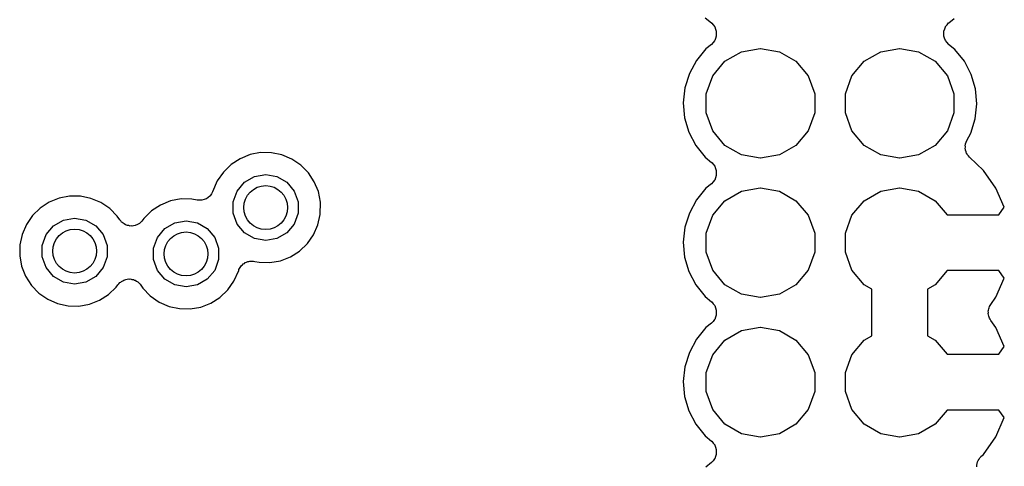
# Model space of a CAD drawing. Extents: x 83.8 to 170.2, y -169.8 to -83.8.
# Tile 16 of 18: x 135.4 to 144.4, y -95.8 to -91.7. Entities that reach past the tile are written whole.
import ezdxf

# ---------------------------------------------------------------- set-up
doc = ezdxf.new("R2010")
doc.units = 0
doc.header["$MEASUREMENT"] = 0
doc.layers.add('BLACK', color=7, linetype='CONTINUOUS')

msp = doc.modelspace()

# ---------------------------------------------------------------- linework, layer by layer
at = {"layer": 'Black'}
for p, q in [((141.682, -91.7184), (141.739, -91.7668)), ((143.903, -91.7657), (143.952, -91.7254)), ((141.739, -91.7668), (141.74, -91.7675)), ((141.74, -91.7675), (141.741, -91.768)), ((141.741, -91.768), (141.754, -91.7844)), ((141.754, -91.7844), (141.768, -91.8006)), ((141.768, -91.8006), (141.768, -91.8014)), ((141.768, -91.8014), (141.768, -91.8021)), ((141.768, -91.8021), (141.775, -91.8222)), ((141.775, -91.8222), (141.783, -91.842)), ((141.783, -91.842), (141.783, -91.8429)), ((141.783, -91.8429), (141.783, -91.8438)), ((141.783, -91.8438), (141.783, -91.865)), ((143.858, -91.8403), (143.866, -91.8204)), ((143.858, -91.8412), (143.858, -91.8403)), ((143.858, -91.842), (143.858, -91.8412)), ((143.858, -91.8632), (143.858, -91.842)), ((143.866, -91.8204), (143.873, -91.8006)), ((143.873, -91.8006), (143.874, -91.7999)), ((143.874, -91.799), (143.888, -91.783)), ((143.874, -91.7999), (143.874, -91.799)), ((143.888, -91.783), (143.901, -91.7668)), ((143.901, -91.7668), (143.902, -91.7663)), ((143.902, -91.7663), (143.903, -91.7657)), ((141.767, -91.9291), (141.753, -91.9452)), ((141.768, -91.9276), (141.767, -91.9283)), ((141.767, -91.9283), (141.767, -91.9291)), ((141.775, -91.9078), (141.768, -91.9276)), ((141.782, -91.8879), (141.775, -91.9078)), ((141.783, -91.8861), (141.782, -91.887)), ((141.782, -91.887), (141.782, -91.8879)), ((141.783, -91.865), (141.783, -91.8861)), ((143.858, -91.8844), (143.858, -91.8632)), ((143.858, -91.8852), (143.858, -91.8844)), ((143.858, -91.8861), (143.858, -91.8852)), ((143.865, -91.9061), (143.858, -91.8861)), ((143.872, -91.926), (143.865, -91.9061)), ((143.873, -91.9267), (143.872, -91.926)), ((143.873, -91.9276), (143.873, -91.9267)), ((143.887, -91.9438), (143.873, -91.9276)), ((141.688, -92.0028), (141.601, -92.108)), ((141.738, -91.9625), (141.688, -92.0028)), ((141.739, -91.9614), (141.738, -91.9618)), ((141.738, -91.9618), (141.738, -91.9625)), ((141.753, -91.9452), (141.739, -91.9614)), ((142.012, -92.0292), (142.183, -91.9991)), ((142.183, -91.9991), (142.187, -91.9991)), ((142.187, -91.9991), (142.358, -92.0292)), ((143.282, -92.0292), (143.453, -91.9991)), ((143.453, -91.9991), (143.457, -91.9991)), ((143.457, -91.9991), (143.628, -92.0292)), ((143.9, -91.9602), (143.887, -91.9438)), ((143.901, -91.9607), (143.9, -91.9602)), ((143.901, -91.9614), (143.901, -91.9607)), ((143.959, -92.0097), (143.901, -91.9614)), ((144.045, -92.1161), (143.959, -92.0097)), ((141.601, -92.108), (141.537, -92.2281)), ((141.862, -92.1161), (142.012, -92.0292)), ((142.358, -92.0292), (142.509, -92.1161)), ((143.132, -92.1161), (143.282, -92.0292)), ((143.628, -92.0292), (143.779, -92.1161)), ((141.75, -92.2491), (141.862, -92.1161)), ((142.509, -92.1161), (142.62, -92.2491)), ((143.02, -92.2491), (143.132, -92.1161)), ((143.779, -92.1161), (143.89, -92.2491)), ((144.108, -92.2371), (144.045, -92.1161)), ((141.537, -92.2281), (141.496, -92.3585)), ((141.691, -92.4123), (141.75, -92.2491)), ((142.62, -92.2491), (142.68, -92.4123)), ((142.961, -92.4123), (143.02, -92.2491)), ((143.89, -92.2491), (143.95, -92.4123)), ((144.146, -92.368), (144.108, -92.2371)), ((141.496, -92.3585), (141.482, -92.4942)), ((144.159, -92.504), (144.146, -92.368)), ((141.691, -92.5859), (141.691, -92.4123)), ((142.68, -92.4123), (142.68, -92.5859)), ((142.961, -92.5859), (142.961, -92.4123)), ((143.95, -92.4123), (143.95, -92.5859)), ((141.482, -92.4942), (141.494, -92.6301)), ((144.144, -92.6397), (144.159, -92.504)), ((141.494, -92.6301), (141.533, -92.7611)), ((141.75, -92.7491), (141.691, -92.5859)), ((142.68, -92.5859), (142.62, -92.7491)), ((143.02, -92.7491), (142.961, -92.5859)), ((143.95, -92.5859), (143.89, -92.7491)), ((144.104, -92.7701), (144.144, -92.6397)), ((141.533, -92.7611), (141.596, -92.882)), ((141.862, -92.8821), (141.75, -92.7491)), ((142.62, -92.7491), (142.509, -92.8821)), ((143.132, -92.8821), (143.02, -92.7491)), ((143.89, -92.7491), (143.779, -92.8821)), ((144.067, -92.8381), (144.104, -92.7701)), ((141.596, -92.882), (141.682, -92.9884)), ((142.012, -92.9689), (141.862, -92.8821)), ((142.509, -92.8821), (142.358, -92.9689)), ((143.282, -92.9689), (143.132, -92.8821)), ((143.779, -92.8821), (143.628, -92.9689)), ((144.053, -92.88), (144.055, -92.8745)), ((144.054, -92.8964), (144.053, -92.88)), ((144.053, -92.9128), (144.054, -92.8964)), ((144.054, -92.9183), (144.053, -92.9128)), ((144.055, -92.9241), (144.054, -92.9183)), ((144.055, -92.8688), (144.062, -92.8537)), ((144.055, -92.8745), (144.055, -92.8688)), ((144.062, -92.8537), (144.067, -92.8381)), ((137.441, -93.0033), (137.359, -93.057)), ((137.532, -92.9665), (137.441, -93.0033)), ((137.628, -92.9482), (137.532, -92.9665)), ((137.726, -92.9488), (137.628, -92.9482)), ((137.822, -92.9686), (137.726, -92.9488)), ((137.913, -93.0066), (137.822, -92.9686)), ((137.994, -93.0614), (137.913, -93.0066)), ((141.682, -92.9884), (141.739, -93.0368)), ((142.183, -92.9991), (142.012, -92.9689)), ((142.187, -92.9991), (142.183, -92.9991)), ((142.358, -92.9689), (142.187, -92.9991)), ((143.453, -92.9991), (143.282, -92.9689)), ((143.457, -92.9991), (143.453, -92.9991)), ((143.628, -92.9689), (143.457, -92.9991)), ((144.061, -92.9394), (144.055, -92.9241)), ((144.065, -92.9551), (144.061, -92.9394)), ((144.069, -92.9597), (144.065, -92.9551)), ((144.071, -92.9651), (144.069, -92.9597)), ((144.082, -92.9774), (144.071, -92.9651)), ((144.091, -92.9906), (144.082, -92.9774)), ((144.218, -93.1105), (144.091, -92.9906)), ((137.359, -93.057), (137.289, -93.1256)), ((138.063, -93.131), (137.994, -93.0614)), ((141.739, -93.0368), (141.74, -93.0375)), ((141.74, -93.0375), (141.741, -93.038)), ((141.741, -93.038), (141.754, -93.0544)), ((141.754, -93.0544), (141.768, -93.0706)), ((141.768, -93.0706), (141.768, -93.0714)), ((141.768, -93.0714), (141.768, -93.0721)), ((141.768, -93.0721), (141.775, -93.0922)), ((141.775, -93.0922), (141.783, -93.112)), ((137.289, -93.1256), (137.233, -93.2065)), ((137.48, -93.2178), (137.571, -93.1655)), ((137.571, -93.1655), (137.674, -93.1474)), ((137.674, -93.1474), (137.777, -93.1655)), ((137.777, -93.1655), (137.867, -93.2178)), ((138.117, -93.2126), (138.063, -93.131)), ((141.775, -93.1778), (141.768, -93.1976)), ((141.782, -93.1579), (141.775, -93.1778)), ((141.783, -93.1561), (141.782, -93.157)), ((141.782, -93.157), (141.782, -93.1579)), ((141.783, -93.112), (141.783, -93.1129)), ((141.783, -93.1129), (141.783, -93.1138)), ((141.783, -93.1138), (141.783, -93.135)), ((141.783, -93.135), (141.783, -93.1561)), ((144.331, -93.2719), (144.218, -93.1105)), ((137.233, -93.2065), (137.19, -93.3065)), ((137.413, -93.2979), (137.48, -93.2178)), ((137.867, -93.2178), (137.934, -93.2979)), ((138.155, -93.3033), (138.117, -93.2126)), ((141.688, -93.2728), (141.601, -93.378)), ((141.738, -93.2325), (141.688, -93.2728)), ((141.739, -93.2314), (141.738, -93.2318)), ((141.738, -93.2318), (141.738, -93.2325)), ((141.753, -93.2152), (141.739, -93.2314)), ((141.767, -93.1991), (141.753, -93.2152)), ((141.768, -93.1976), (141.767, -93.1983)), ((141.767, -93.1983), (141.767, -93.1991)), ((142.012, -93.2992), (142.183, -93.2691)), ((142.183, -93.2691), (142.187, -93.2691)), ((142.187, -93.2691), (142.358, -93.2992)), ((143.282, -93.2992), (143.453, -93.2691)), ((143.453, -93.2691), (143.457, -93.2691)), ((143.457, -93.2691), (143.628, -93.2992)), ((144.409, -93.4454), (144.331, -93.2719)), ((135.79, -93.3633), (135.699, -93.4)), ((135.886, -93.3449), (135.79, -93.3633)), ((135.984, -93.3456), (135.886, -93.3449)), ((136.08, -93.3653), (135.984, -93.3456)), ((136.171, -93.4033), (136.08, -93.3653)), ((136.902, -93.3703), (136.806, -93.3887)), ((137, -93.371), (136.902, -93.3703)), ((137.048, -93.3808), (137, -93.371)), ((137.131, -93.3698), (137.112, -93.3756)), ((137.132, -93.3687), (137.131, -93.3698)), ((137.134, -93.3681), (137.132, -93.3687)), ((137.15, -93.3555), (137.134, -93.3681)), ((137.166, -93.3434), (137.15, -93.3555)), ((137.167, -93.3419), (137.166, -93.3434)), ((137.169, -93.3407), (137.167, -93.3419)), ((137.179, -93.3234), (137.169, -93.3407)), ((137.19, -93.3065), (137.179, -93.3234)), ((137.377, -93.3962), (137.413, -93.2979)), ((137.934, -93.2979), (137.97, -93.3962)), ((138.173, -93.3986), (138.155, -93.3033)), ((141.862, -93.3861), (142.012, -93.2992)), ((142.358, -93.2992), (142.509, -93.3861)), ((143.132, -93.3861), (143.282, -93.2992)), ((143.628, -93.2992), (143.779, -93.3861)), ((135.617, -93.4537), (135.547, -93.5223)), ((135.699, -93.4), (135.617, -93.4537)), ((136.252, -93.4582), (136.171, -93.4033)), ((136.321, -93.5277), (136.252, -93.4582)), ((136.715, -93.4254), (136.633, -93.4791)), ((136.806, -93.3887), (136.715, -93.4254)), ((137.068, -93.3814), (137.048, -93.3808)), ((137.089, -93.3825), (137.068, -93.3814)), ((137.09, -93.382), (137.089, -93.3825)), ((137.092, -93.3821), (137.09, -93.382)), ((137.112, -93.3756), (137.092, -93.3821)), ((137.377, -93.5008), (137.377, -93.3962)), ((137.97, -93.3962), (137.97, -93.5008)), ((138.172, -93.5124), (138.173, -93.3986)), ((141.601, -93.378), (141.537, -93.4981)), ((141.75, -93.5191), (141.862, -93.3861)), ((142.509, -93.3861), (142.62, -93.5191)), ((143.02, -93.5191), (143.132, -93.3861)), ((143.779, -93.3861), (143.887, -93.5151)), ((144.358, -93.5151), (144.409, -93.4454)), ((135.547, -93.5223), (135.492, -93.6032)), ((135.829, -93.5623), (135.932, -93.5441)), ((135.932, -93.5441), (136.035, -93.5623)), ((136.343, -93.5603), (136.321, -93.5277)), ((136.563, -93.5477), (136.553, -93.5617)), ((136.633, -93.4791), (136.563, -93.5477)), ((137.413, -93.5991), (137.377, -93.5008)), ((137.97, -93.5008), (137.934, -93.5991)), ((138.15, -93.6071), (138.172, -93.5124)), ((141.537, -93.4981), (141.496, -93.6285)), ((141.691, -93.6823), (141.75, -93.5191)), ((142.62, -93.5191), (142.68, -93.6823)), ((142.961, -93.6823), (143.02, -93.5191)), ((143.887, -93.5151), (144.358, -93.5151)), ((135.492, -93.6032), (135.453, -93.6934)), ((135.671, -93.6947), (135.738, -93.6146)), ((135.738, -93.6146), (135.829, -93.5623)), ((136.035, -93.5623), (136.125, -93.6146)), ((136.125, -93.6146), (136.193, -93.6947)), ((136.352, -93.5699), (136.343, -93.5603)), ((136.36, -93.5807), (136.352, -93.5699)), ((136.367, -93.5858), (136.36, -93.5807)), ((136.373, -93.5922), (136.367, -93.5858)), ((136.385, -93.5981), (136.373, -93.5922)), ((136.396, -93.6056), (136.385, -93.5981)), ((136.405, -93.6079), (136.396, -93.6056)), ((136.413, -93.6118), (136.405, -93.6079)), ((136.426, -93.6133), (136.413, -93.6118)), ((136.439, -93.6166), (136.426, -93.6133)), ((136.448, -93.6157), (136.439, -93.6166)), ((136.457, -93.6167), (136.448, -93.6157)), ((136.469, -93.6136), (136.457, -93.6167)), ((136.483, -93.6123), (136.469, -93.6136)), ((136.491, -93.6085), (136.483, -93.6123)), ((136.499, -93.6064), (136.491, -93.6085)), ((136.51, -93.599), (136.499, -93.6064)), ((136.522, -93.5932), (136.51, -93.599)), ((136.529, -93.5869), (136.522, -93.5932)), ((136.536, -93.582), (136.529, -93.5869)), ((136.544, -93.5712), (136.536, -93.582)), ((136.553, -93.5617), (136.544, -93.5712)), ((136.687, -93.7201), (136.754, -93.64)), ((136.754, -93.64), (136.845, -93.5877)), ((136.845, -93.5877), (136.948, -93.5695)), ((136.948, -93.5695), (137.051, -93.5877)), ((137.051, -93.5877), (137.141, -93.64)), ((137.141, -93.64), (137.209, -93.7201)), ((137.48, -93.6792), (137.413, -93.5991)), ((137.934, -93.5991), (137.867, -93.6792)), ((138.11, -93.6967), (138.15, -93.6071)), ((141.496, -93.6285), (141.482, -93.7642)), ((135.453, -93.6934), (135.433, -93.7893)), ((135.635, -93.793), (135.671, -93.6947)), ((136.193, -93.6947), (136.228, -93.793)), ((136.651, -93.8184), (136.687, -93.7201)), ((137.209, -93.7201), (137.244, -93.8184)), ((137.571, -93.7315), (137.48, -93.6792)), ((137.867, -93.6792), (137.777, -93.7315)), ((138.054, -93.7768), (138.11, -93.6967)), ((141.691, -93.8559), (141.691, -93.6823)), ((142.68, -93.6823), (142.68, -93.8559)), ((142.961, -93.8559), (142.961, -93.6823)), ((135.433, -93.7893), (135.431, -93.8873)), ((135.635, -93.8976), (135.635, -93.793)), ((136.228, -93.793), (136.228, -93.8976)), ((136.651, -93.923), (136.651, -93.8184)), ((137.244, -93.8184), (137.244, -93.923)), ((137.674, -93.7497), (137.571, -93.7315)), ((137.777, -93.7315), (137.674, -93.7497)), ((137.983, -93.8444), (138.054, -93.7768)), ((141.482, -93.7642), (141.494, -93.9001)), ((135.431, -93.8873), (135.449, -93.9838)), ((135.671, -93.9959), (135.635, -93.8976)), ((136.228, -93.8976), (136.193, -93.9959)), ((137.809, -93.9324), (137.9, -93.897)), ((137.9, -93.897), (137.983, -93.8444)), ((141.494, -93.9001), (141.533, -94.0311)), ((141.75, -94.0191), (141.691, -93.8559)), ((142.68, -93.8559), (142.62, -94.0191)), ((143.02, -94.0191), (142.961, -93.8559)), ((135.449, -93.9838), (135.485, -94.0749)), ((135.738, -94.076), (135.671, -93.9959)), ((136.193, -93.9959), (136.125, -94.076)), ((136.687, -94.0213), (136.651, -93.923)), ((137.244, -93.923), (137.209, -94.0213)), ((137.436, -94.0046), (137.44, -93.9939)), ((137.44, -93.9939), (137.448, -93.9861)), ((137.448, -93.9861), (137.453, -93.9771)), ((137.453, -93.9771), (137.463, -93.97)), ((137.463, -93.97), (137.47, -93.9616)), ((137.47, -93.9616), (137.48, -93.9567)), ((137.48, -93.9567), (137.488, -93.9502)), ((137.488, -93.9502), (137.499, -93.9467)), ((137.499, -93.9467), (137.51, -93.9414)), ((137.51, -93.9414), (137.52, -93.9401)), ((137.52, -93.9401), (137.53, -93.9368)), ((137.53, -93.9368), (137.542, -93.9373)), ((137.542, -93.9373), (137.553, -93.9359)), ((137.553, -93.9359), (137.564, -93.9382)), ((137.564, -93.9382), (137.574, -93.9387)), ((137.574, -93.9387), (137.614, -93.9474)), ((137.614, -93.9474), (137.712, -93.9495)), ((137.712, -93.9495), (137.809, -93.9324)), ((135.485, -94.0749), (135.538, -94.1574)), ((135.829, -94.1283), (135.738, -94.076)), ((136.125, -94.076), (136.035, -94.1283)), ((136.754, -94.1014), (136.687, -94.0213)), ((137.209, -94.0213), (137.141, -94.1014)), ((137.385, -94.1188), (137.428, -94.0207)), ((137.428, -94.0207), (137.43, -94.0143)), ((137.43, -94.0143), (137.436, -94.0046)), ((141.533, -94.0311), (141.596, -94.152)), ((141.862, -94.1521), (141.75, -94.0191)), ((142.62, -94.0191), (142.509, -94.1521)), ((143.132, -94.1521), (143.02, -94.0191)), ((143.887, -94.0231), (143.779, -94.1521)), ((144.358, -94.0231), (143.887, -94.0231)), ((144.409, -94.0927), (144.358, -94.0231)), ((135.538, -94.1574), (135.606, -94.2279)), ((135.932, -94.1464), (135.829, -94.1283)), ((136.035, -94.1283), (135.932, -94.1464)), ((136.241, -94.2412), (136.312, -94.1736)), ((136.312, -94.1736), (136.327, -94.1526)), ((136.327, -94.1526), (136.336, -94.1432)), ((136.336, -94.1432), (136.344, -94.1326)), ((136.344, -94.1326), (136.352, -94.1278)), ((136.352, -94.1278), (136.358, -94.1215)), ((136.358, -94.1215), (136.37, -94.1159)), ((136.37, -94.1159), (136.381, -94.1087)), ((136.381, -94.1087), (136.39, -94.1068)), ((136.39, -94.1068), (136.398, -94.103)), ((136.398, -94.103), (136.412, -94.1019)), ((136.412, -94.1019), (136.425, -94.099)), ((136.425, -94.099), (136.433, -94.1001)), ((136.433, -94.1001), (136.442, -94.0993)), ((136.442, -94.0993), (136.455, -94.1028)), ((136.455, -94.1028), (136.468, -94.1045)), ((136.468, -94.1045), (136.476, -94.1086)), ((136.476, -94.1086), (136.485, -94.1109)), ((136.485, -94.1109), (136.496, -94.1186)), ((136.496, -94.1186), (136.507, -94.1247)), ((136.507, -94.1247), (136.514, -94.1312)), ((136.514, -94.1312), (136.521, -94.1363)), ((136.521, -94.1363), (136.528, -94.1472)), ((136.528, -94.1472), (136.537, -94.157)), ((136.537, -94.157), (136.554, -94.1828)), ((136.845, -94.1537), (136.754, -94.1014)), ((136.948, -94.1718), (136.845, -94.1537)), ((137.051, -94.1537), (136.948, -94.1718)), ((137.141, -94.1014), (137.051, -94.1537)), ((137.328, -94.199), (137.385, -94.1188)), ((141.596, -94.152), (141.682, -94.2584)), ((142.012, -94.2389), (141.862, -94.1521)), ((142.509, -94.1521), (142.358, -94.2389)), ((143.201, -94.1921), (143.132, -94.1521)), ((143.779, -94.1521), (143.709, -94.1921)), ((144.331, -94.2663), (144.409, -94.0927)), ((135.606, -94.2279), (135.687, -94.2839)), ((136.158, -94.2937), (136.241, -94.2412)), ((136.554, -94.1828), (136.622, -94.2533)), ((136.622, -94.2533), (136.703, -94.3093)), ((137.174, -94.3191), (137.257, -94.2666)), ((137.257, -94.2666), (137.328, -94.199)), ((141.682, -94.2584), (141.739, -94.3068)), ((142.183, -94.2691), (142.012, -94.2389)), ((142.358, -94.2389), (142.187, -94.2691)), ((143.201, -94.616), (143.201, -94.1921)), ((143.709, -94.1921), (143.709, -94.616)), ((144.286, -94.3309), (144.331, -94.2663)), ((135.687, -94.2839), (135.777, -94.3231)), ((135.777, -94.3231), (135.872, -94.3442)), ((135.872, -94.3442), (135.97, -94.3462)), ((135.97, -94.3462), (136.067, -94.3292)), ((136.067, -94.3292), (136.158, -94.2937)), ((136.703, -94.3093), (136.793, -94.3485)), ((136.793, -94.3485), (136.888, -94.3696)), ((136.986, -94.3716), (137.083, -94.3546)), ((137.083, -94.3546), (137.174, -94.3191)), ((141.739, -94.3068), (141.74, -94.3075)), ((141.74, -94.3075), (141.741, -94.308)), ((141.741, -94.308), (141.754, -94.3244)), ((141.754, -94.3244), (141.768, -94.3406)), ((141.768, -94.3406), (141.768, -94.3414)), ((141.768, -94.3414), (141.768, -94.3421)), ((141.768, -94.3421), (141.775, -94.3622)), ((142.187, -94.2691), (142.183, -94.2691)), ((144.272, -94.3611), (144.274, -94.3508)), ((144.274, -94.3508), (144.281, -94.3413)), ((144.281, -94.3413), (144.286, -94.3309)), ((136.888, -94.3696), (136.986, -94.3716)), ((141.775, -94.4478), (141.768, -94.4676)), ((141.775, -94.3622), (141.783, -94.382)), ((141.782, -94.4279), (141.775, -94.4478)), ((141.783, -94.4261), (141.782, -94.427)), ((141.782, -94.427), (141.782, -94.4279)), ((141.783, -94.382), (141.783, -94.3829)), ((141.783, -94.3829), (141.783, -94.3838)), ((141.783, -94.3838), (141.783, -94.405)), ((141.783, -94.405), (141.783, -94.4261)), ((144.263, -94.3935), (144.266, -94.3823)), ((144.264, -94.4041), (144.263, -94.3935)), ((144.263, -94.4147), (144.264, -94.4041)), ((144.266, -94.4259), (144.263, -94.4147)), ((144.266, -94.3823), (144.267, -94.3708)), ((144.267, -94.4374), (144.266, -94.4259)), ((144.267, -94.3708), (144.272, -94.3611)), ((144.272, -94.447), (144.267, -94.4374)), ((144.274, -94.4574), (144.272, -94.447)), ((141.738, -94.5025), (141.688, -94.5428)), ((141.739, -94.5014), (141.738, -94.5018)), ((141.738, -94.5018), (141.738, -94.5025)), ((141.753, -94.4852), (141.739, -94.5014)), ((141.767, -94.4691), (141.753, -94.4852)), ((141.768, -94.4676), (141.767, -94.4683)), ((141.767, -94.4683), (141.767, -94.4691)), ((144.281, -94.4668), (144.274, -94.4574)), ((144.286, -94.4773), (144.281, -94.4668)), ((144.331, -94.5419), (144.286, -94.4773)), ((141.688, -94.5428), (141.601, -94.648)), ((141.862, -94.6561), (142.012, -94.5692)), ((142.012, -94.5692), (142.183, -94.5391)), ((142.183, -94.5391), (142.187, -94.5391)), ((142.187, -94.5391), (142.358, -94.5692)), ((142.358, -94.5692), (142.509, -94.6561)), ((143.132, -94.6561), (143.201, -94.616)), ((143.709, -94.616), (143.779, -94.6561)), ((144.409, -94.7154), (144.331, -94.5419)), ((141.601, -94.648), (141.537, -94.7681)), ((141.75, -94.7891), (141.862, -94.6561)), ((142.509, -94.6561), (142.62, -94.7891)), ((143.02, -94.7891), (143.132, -94.6561)), ((143.779, -94.6561), (143.887, -94.7851)), ((144.358, -94.7851), (144.409, -94.7154)), ((141.537, -94.7681), (141.496, -94.8985)), ((141.691, -94.9523), (141.75, -94.7891)), ((142.62, -94.7891), (142.68, -94.9523)), ((142.961, -94.9523), (143.02, -94.7891)), ((143.887, -94.7851), (144.358, -94.7851)), ((141.496, -94.8985), (141.482, -95.0342)), ((141.691, -95.1259), (141.691, -94.9523)), ((142.68, -94.9523), (142.68, -95.1259)), ((142.961, -95.1259), (142.961, -94.9523)), ((141.482, -95.0342), (141.494, -95.1701)), ((141.75, -95.2891), (141.691, -95.1259)), ((142.68, -95.1259), (142.62, -95.2891)), ((143.02, -95.2891), (142.961, -95.1259)), ((141.494, -95.1701), (141.533, -95.3011)), ((141.533, -95.3011), (141.596, -95.422)), ((141.862, -95.4221), (141.75, -95.2891)), ((142.62, -95.2891), (142.509, -95.4221)), ((143.132, -95.4221), (143.02, -95.2891)), ((143.887, -95.2931), (143.779, -95.4221)), ((144.358, -95.2931), (143.887, -95.2931)), ((144.409, -95.3627), (144.358, -95.2931)), ((141.596, -95.422), (141.682, -95.5284)), ((142.012, -95.5089), (141.862, -95.4221)), ((142.509, -95.4221), (142.358, -95.5089)), ((143.282, -95.5089), (143.132, -95.4221)), ((143.779, -95.4221), (143.628, -95.5089)), ((144.331, -95.5363), (144.409, -95.3627)), ((142.183, -95.5391), (142.012, -95.5089)), ((142.358, -95.5089), (142.187, -95.5391)), ((143.453, -95.5391), (143.282, -95.5089)), ((143.628, -95.5089), (143.457, -95.5391)), ((141.682, -95.5284), (141.739, -95.5768)), ((141.739, -95.5768), (141.74, -95.5775)), ((141.74, -95.5775), (141.741, -95.578)), ((141.741, -95.578), (141.754, -95.5944)), ((141.754, -95.5944), (141.768, -95.6106)), ((141.768, -95.6106), (141.768, -95.6114)), ((141.768, -95.6114), (141.768, -95.6121)), ((141.768, -95.6121), (141.775, -95.6322)), ((142.187, -95.5391), (142.183, -95.5391)), ((143.457, -95.5391), (143.453, -95.5391)), ((144.218, -95.6977), (144.331, -95.5363)), ((141.775, -95.6322), (141.783, -95.652)), ((141.782, -95.6979), (141.775, -95.7178)), ((141.783, -95.6961), (141.782, -95.697)), ((141.782, -95.697), (141.782, -95.6979)), ((141.783, -95.652), (141.783, -95.6529)), ((141.783, -95.6529), (141.783, -95.6538)), ((141.783, -95.6538), (141.783, -95.675)), ((141.783, -95.675), (141.783, -95.6961)), ((144.196, -95.7178), (144.218, -95.6977)), ((141.738, -95.7725), (141.688, -95.8128)), ((141.739, -95.7714), (141.738, -95.7718)), ((141.738, -95.7718), (141.738, -95.7725)), ((141.753, -95.7552), (141.739, -95.7714)), ((141.767, -95.7391), (141.753, -95.7552)), ((141.768, -95.7376), (141.767, -95.7383)), ((141.767, -95.7383), (141.767, -95.7391)), ((141.775, -95.7178), (141.768, -95.7376)), ((144.158, -95.7956), (144.162, -95.7812)), ((144.162, -95.7812), (144.165, -95.7665)), ((144.165, -95.7665), (144.168, -95.7602)), ((144.168, -95.7602), (144.17, -95.7533)), ((144.17, -95.7533), (144.179, -95.7413)), ((144.179, -95.7413), (144.187, -95.7283)), ((144.187, -95.7283), (144.192, -95.7236)), ((144.192, -95.7236), (144.196, -95.7178)), ((144.157, -95.8099), (144.158, -95.8028)), ((144.158, -95.8028), (144.158, -95.7956))]:
    msp.add_line(p, q, dxfattribs=at)
for centre in [(137.674, -93.4485), (135.932, -93.8453), (136.948, -93.8707)]:
    msp.add_circle(centre, 0.2, dxfattribs=at)

doc.saveas('drawing.dxf')
